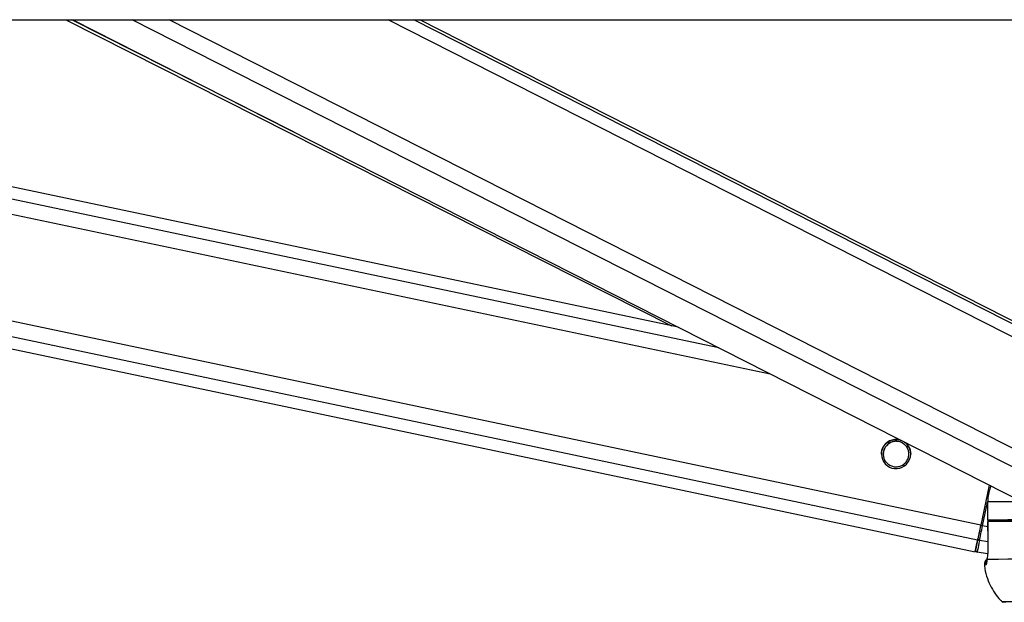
# Model space of a CAD drawing. Header units: millimetres. Extents: x 20 to 22981, y 40 to 19992.
# Tile 100 of 143: x 14490 to 14813, y 6421 to 6612. Entities that reach past the tile are written whole.
import ezdxf

# ---------------------------------------------------------------- set-up
doc = ezdxf.new("R2010")
doc.units = ezdxf.units.MM
doc.header["$LTSCALE"] = 2

msp = doc.modelspace()

# ---------------------------------------------------------------- linework, layer by layer
at = {"color": 7, "linetype": 'Continuous', "lineweight": 25}
for p, q in [((12417.93, 6612.47), (14957.83, 6612.47)), ((13973.88, 6612.47), (14803.11, 6437.9)), ((14705.65, 6511.56), (14226.31, 6612.47)), ((14504.73, 6612.47), (14703.45, 6512.02)), ((14507.07, 6612.47), (14841.22, 6442.67)), ((14862.95, 6489.45), (14620.87, 6612.47)), ((14807.69, 6459.7), (14804.93, 6446.56)), ((14807.69, 6459.7), (14804.93, 6446.56)), ((14807.18, 6454.28), (14807.18, 6448.28)), ((14807.18, 6454.28), (14807.2, 6454.28)), ((14807.2, 6454.28), (14807.19, 6448.28)), ((14809.18, 6448.27), (14812.65, 6448.27)), ((14812.65, 6448.28), (14812.66, 6447.8)), ((14807.21, 6447.78), (14807.29, 6441.61)), ((14807.23, 6447.78), (14807.22, 6447.78)), ((14807.31, 6441.61), (14807.29, 6441.61)), ((14807.19, 6437.26), (14803.73, 6437.8))]:
    msp.add_line(p, q, dxfattribs=at)
at = {"color": 8, "linetype": 'Continuous', "lineweight": 25}
for p, q in [((14803.91, 6441.74), (13992.9, 6612.47)), ((14804.93, 6446.56), (14016.82, 6612.47)), ((14735.88, 6496.2), (14183.57, 6612.47)), ((14718.98, 6504.78), (14207.45, 6612.47)), ((14579.71, 6575.56), (14506.68, 6612.47)), ((14855.59, 6445.26), (14526.55, 6612.47)), ((14858.58, 6449.9), (14538.66, 6612.47)), ((14866.8, 6482.22), (14610.49, 6612.47)), ((14866.16, 6486.86), (14618.97, 6612.47)), ((14775.02, 6473.57), (14774.25, 6473.73)), ((14781.36, 6472.24), (14780.56, 6472.41)), ((14773.74, 6467.5), (14772.93, 6467.67)), ((14780.09, 6466.16), (14779.28, 6466.33)), ((14805.55, 6446.43), (14807.18, 6454.21)), ((14811.61, 6448.27), (14811.8, 6447.8)), ((14807.23, 6446.07), (14805.55, 6446.43)), ((14807.31, 6441.17), (14804.54, 6441.63))]:
    msp.add_line(p, q, dxfattribs=at)
at = {"color": 8, "linetype": 'Continuous', "lineweight": 25, "flags": 128}
msp.add_lwpolyline([(14818.29, 6454.32), (14817.24, 6454.32), (14813.84, 6454.31), (14811.03, 6454.3), (14808.81, 6454.29), (14807.2, 6454.28)], dxfattribs=at)
at = {"color": 7, "linetype": 'Continuous', "lineweight": 25, "flags": 128}
for points in [[(14807.19, 6448.28), (14807.18, 6448.28), (14807.26, 6448.28), (14807.42, 6448.28), (14807.67, 6448.28), (14807.98, 6448.28), (14808.35, 6448.28), (14808.75, 6448.28), (14809.18, 6448.27)], [(14830.07, 6448.33), (14825.74, 6448.33), (14821.21, 6448.32), (14817.24, 6448.32), (14813.83, 6448.31), (14811.02, 6448.3), (14808.8, 6448.29), (14807.19, 6448.28)], [(14830.1, 6448.32), (14829.23, 6448.32), (14825.32, 6448.31), (14821.86, 6448.31), (14818.85, 6448.3), (14816.31, 6448.29), (14814.24, 6448.29), (14812.65, 6448.28)], [(14804.93, 6446.56), (14804.78, 6445.85), (14804.63, 6445.16), (14804.49, 6444.48), (14804.36, 6443.84), (14804.23, 6443.23), (14804.11, 6442.68), (14804.01, 6442.17), (14803.91, 6441.74)], [(14804.93, 6446.56), (14804.79, 6445.93), (14804.66, 6445.31), (14804.54, 6444.7), (14804.42, 6444.13), (14804.3, 6443.58), (14804.2, 6443.08), (14804.1, 6442.64), (14804.02, 6442.24)], [(14804.54, 6441.63), (14804.63, 6442.07), (14804.73, 6442.57), (14804.85, 6443.12), (14804.98, 6443.72), (14805.11, 6444.37), (14805.25, 6445.04), (14805.4, 6445.73), (14805.55, 6446.43)], [(14831.05, 6447.83), (14830.72, 6447.83), (14825.69, 6447.83), (14821.19, 6447.82), (14817.24, 6447.82), (14813.85, 6447.81), (14811.05, 6447.8), (14808.83, 6447.79), (14807.22, 6447.78)], [(14807.22, 6447.78), (14807.28, 6443.78), (14807.31, 6441.61)], [(14803.91, 6441.74), (14803.57, 6440.09), (14803.32, 6438.89), (14803.16, 6438.15), (14803.11, 6437.9), (14803.16, 6438.14), (14803.19, 6438.3)], [(14803.24, 6438.52), (14803.25, 6438.58), (14803.29, 6438.76), (14803.35, 6439.06), (14803.44, 6439.48), (14803.55, 6440.01), (14803.68, 6440.65), (14803.84, 6441.39), (14804.02, 6442.24)], [(14804.54, 6441.63), (14804.35, 6440.76), (14804.19, 6439.99), (14804.05, 6439.33), (14803.94, 6438.79), (14803.85, 6438.36), (14803.79, 6438.05), (14803.75, 6437.87), (14803.73, 6437.8)], [(14807.01, 6435.38), (14807.01, 6435.7), (14807.02, 6435.73)], [(14838.44, 6435.44), (14832.26, 6435.43), (14826.69, 6435.43), (14821.73, 6435.42), (14817.42, 6435.42), (14813.78, 6435.41), (14810.82, 6435.4), (14808.56, 6435.39), (14807.01, 6435.38)], [(14852.99, 6421.51), (14847.25, 6421.51), (14840.93, 6421.51), (14835.17, 6421.51), (14830.01, 6421.5), (14825.45, 6421.5), (14821.53, 6421.49), (14818.26, 6421.48), (14815.66, 6421.47), (14813.74, 6421.46), (14812.52, 6421.45), (14812, 6421.44), (14812.17, 6421.42), (14813.05, 6421.41), (14813.19, 6421.41)]]:
    msp.add_lwpolyline(points, dxfattribs=at)
at = {"color": 7, "linetype": 'Continuous', "lineweight": 25}
for centre, radius, start, end in [((14777.15, 6469.96), 4.8, 75.0496, 51.075), ((14780.27, 6327.16), 121.92, 78.0352, 78.3318), ((14804.58, 6442.19), 0.56, 174.677, 265.7687), ((14803.83, 6438.4), 0.6, 168.112, 261.112)]:
    msp.add_arc(centre, radius, start, end, dxfattribs=at)
at = {"color": 8, "linetype": 'Continuous', "lineweight": 25}
for centre, radius, start, end in [((14806.51, 6429.41), 4.15, 88.3223, 95.2824), ((14808.63, 6433.77), 2.01, 154.3885, 186.1227)]:
    msp.add_arc(centre, radius, start, end, dxfattribs=at)
msp.add_ellipse((14817.03, 6450.32), major_axis=(-4.83, 5.58), ratio=0.999929, start_param=1.138397, end_param=1.206306, dxfattribs=at)
at = {"color": 7, "linetype": 'Continuous', "lineweight": 25}
for points, knots in [([(14773.98, 6473.56), (14774.33, 6473.82), (14775.02, 6474.34), (14776.4, 6474.75), (14777.69, 6474.81), (14778.44, 6474.53), (14778.73, 6474.42)], [0, 0, 0, 0, 0.272268, 0.544122, 0.824135, 1, 1, 1, 1]), ([(14780.56, 6472.41), (14780.31, 6472.71), (14779.8, 6473.3), (14778.68, 6473.93), (14777.43, 6474.21), (14776.11, 6474.1), (14775.38, 6473.75), (14775.02, 6473.57)], [0, 0, 0, 0, 0.1964524, 0.3926501, 0.5933582, 0.7988178, 1, 1, 1, 1]), ([(14780.56, 6472.38), (14780.31, 6472.68), (14779.8, 6473.27), (14778.68, 6473.9), (14777.43, 6474.18), (14776.11, 6474.07), (14775.38, 6473.72), (14775.02, 6473.54)], [0, 0, 0, 0, 0.196452, 0.39265, 0.593358, 0.798818, 1, 1, 1, 1]), ([(14779.83, 6473.86), (14780.09, 6473.69), (14780.76, 6473.26), (14781.24, 6472.51), (14781.47, 6472.05), (14781.51, 6471.97)], [0, 0, 0, 0, 0.3406086, 0.8967086, 1, 1, 1, 1]), ([(14772.4, 6469.95), (14772.39, 6470.17), (14772.36, 6470.79), (14772.68, 6471.81), (14773.24, 6472.83), (14773.74, 6473.31), (14773.98, 6473.56)], [0, 0, 0, 0, 0.154196, 0.450824, 0.727824, 1, 1, 1, 1]), ([(14775.02, 6473.57), (14774.65, 6473.31), (14773.97, 6472.82), (14773.27, 6471.7), (14772.93, 6470.51), (14772.95, 6469.32), (14773.23, 6468.3), (14773.58, 6467.75), (14773.74, 6467.5)], [0, 0, 0, 0, 0.204636, 0.376335, 0.548834, 0.703363, 0.864285, 1, 1, 1, 1]), ([(14775.02, 6473.54), (14774.65, 6473.28), (14773.97, 6472.79), (14773.28, 6471.67), (14772.95, 6470.68), (14772.98, 6470.1), (14772.99, 6469.93)], [0, 0, 0, 0, 0.33046, 0.607732, 0.886295, 1, 1, 1, 1]), ([(14779.28, 6466.33), (14779.65, 6466.6), (14780.33, 6467.08), (14781.04, 6468.2), (14781.37, 6469.39), (14781.35, 6470.58), (14781.07, 6471.6), (14780.72, 6472.15), (14780.56, 6472.41)], [0, 0, 0, 0, 0.204636, 0.376335, 0.548834, 0.703363, 0.864285, 1, 1, 1, 1]), ([(14781.32, 6469.92), (14781.32, 6470.12), (14781.34, 6470.72), (14781.06, 6471.57), (14780.72, 6472.12), (14780.56, 6472.38)], [0, 0, 0, 0, 0.2209227, 0.6435624, 1, 1, 1, 1]), ([(14781.51, 6471.97), (14781.59, 6471.78), (14781.75, 6471.39), (14781.9, 6470.73), (14781.97, 6470.24), (14781.95, 6469.98), (14781.95, 6469.95)], [0, 0, 0, 0, 0.317052, 0.641344, 0.95892, 1, 1, 1, 1]), ([(14773.74, 6467.5), (14774, 6467.2), (14774.5, 6466.6), (14775.62, 6465.97), (14776.88, 6465.7), (14778.19, 6465.8), (14778.92, 6466.16), (14779.28, 6466.33)], [0, 0, 0, 0, 0.196452, 0.39265, 0.593358, 0.798818, 1, 1, 1, 1]), ([(14808.21, 6459.44), (14807.76, 6458.02), (14807.23, 6456.32), (14807.21, 6454.56), (14807.2, 6454.28)], [0, 0, 0, 0, 0.838414, 1, 1, 1, 1]), ([(14807.31, 6441.61), (14807.31, 6441.07), (14807.32, 6439.64), (14807.23, 6437.44), (14807.09, 6436.01), (14807.01, 6435.42), (14807.01, 6435.38)], [0, 0, 0, 0, 0.220493, 0.593656, 0.970348, 1, 1, 1, 1]), ([(14807.06, 6435.45), (14806.91, 6435.34), (14806.58, 6435.1), (14806.24, 6434.52), (14806.07, 6433.95), (14806.15, 6433.6), (14806.17, 6433.49)], [0, 0, 0, 0, 0.253751, 0.540377, 0.853008, 1, 1, 1, 1]), ([(14807.01, 6435.38), (14806.95, 6434.87), (14806.83, 6433.83), (14806.7, 6433.65), (14806.63, 6433.55)], [0, 0, 0, 0, 0.485349, 1, 1, 1, 1]), ([(14807.02, 6435.73), (14807, 6435.59), (14806.93, 6435.09), (14806.88, 6434.73), (14806.83, 6434.52), (14806.84, 6434.56), (14806.84, 6434.56)], [0, 0, 0, 0, 0.2057577, 0.7164752, 0.999987, 1, 1, 1, 1]), ([(14806.16, 6433.53), (14806.16, 6433.43), (14806.19, 6432.19), (14806.8, 6429.93), (14807.93, 6426.91), (14809.51, 6424.29), (14810.93, 6422.42), (14811.91, 6421.54), (14812.17, 6421.3)], [0, 0, 0, 0, 0.021633, 0.266277, 0.497286, 0.716241, 0.923741, 1, 1, 1, 1])]:
    msp.add_open_spline(points, degree=3, knots=knots, dxfattribs=at)
at = {"color": 8, "linetype": 'Continuous', "lineweight": 25}
msp.add_open_spline([(14811.79, 6447.8), (14811.73, 6447.87), (14811.62, 6448.01), (14811.59, 6448.19), (14811.58, 6448.27)], degree=3, knots=[0, 0, 0, 0, 0.514526, 1, 1, 1, 1], dxfattribs=at)

doc.saveas('drawing.dxf')
